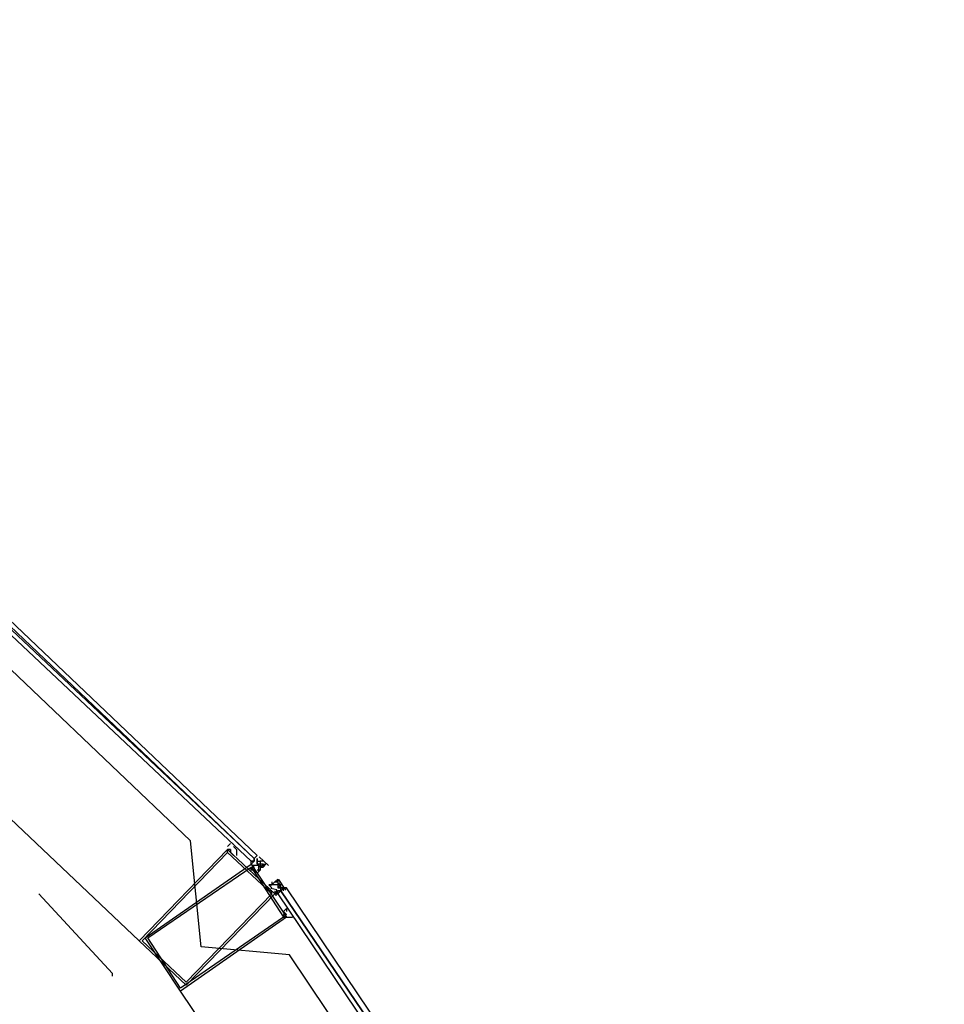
# Model space of a CAD drawing. Header units: feet. Extents: x -79 to 198, y -22 to 181.
# Tile 82 of 203: x 118.94 to 123.12, y 55.7 to 60.16. Entities that reach past the tile are written whole.
import ezdxf

# ---------------------------------------------------------------- set-up
doc = ezdxf.new("R2010")
doc.units = ezdxf.units.FT
doc.layers.add('A-AREA-COMUN', color=252, linetype='CONTINUOUS')
doc.layers.add('A-LINEA', color=7, linetype='CONTINUOUS')

msp = doc.modelspace()

# ---------------------------------------------------------------- linework, layer by layer
at = {"layer": 'A-AREA-COMUN'}
msp.add_lwpolyline([(123.12, 50.24), (122.112, 52.8533), (121.792, 52.96), (121.792, 53.4933), (120.16, 55.9289), (119.76, 55.9644), (119.712, 56.4444), (117.568, 58.4889), (116.96, 58.4889), (116.928, 59.1644), (114.608, 59.6089), (114.4, 59.8044), (114.528, 61.12), (116.08, 67.5733), (116.08, 68.16), (116.24, 68.2844), (117.792, 74.8089), (117.792, 75.4489), (118, 75.4844), (119.808, 83.8044)], dxfattribs=at)
at = {"layer": 'A-LINEA'}
for p, q in [((117.16, 58.1911), (119.48, 55.9911)), ((119.9067, 56.4311), (119.9067, 56.4311)), ((119.8933, 56.4044), (119.8933, 56.4044)), ((119.9867, 56.3511), (119.9867, 56.3511)), ((119.9867, 56.3511), (119.9867, 56.3511)), ((119.9867, 56.3511), (119.9867, 56.3511)), ((119.9867, 56.3511), (119.9867, 56.3511)), ((119.9867, 56.3511), (119.9867, 56.3511)), ((119.9867, 56.3511), (120, 56.3511)), ((119.9867, 56.3511), (119.9867, 56.3511)), ((119.9867, 56.3511), (120, 56.3511)), ((120, 56.3511), (119.9867, 56.3511)), ((119.9867, 56.3378), (119.9867, 56.3378)), ((119.9867, 56.3378), (119.9867, 56.3378)), ((120, 56.3644), (120, 56.3511)), ((120, 56.3644), (120, 56.3644)), ((120, 56.3644), (120, 56.3644)), ((120, 56.3644), (120, 56.3644)), ((120, 56.3644), (120, 56.3644)), ((120, 56.3644), (120, 56.3644)), ((120, 56.3644), (120, 56.3644)), ((120, 56.3644), (120, 56.3644)), ((120, 56.3644), (120, 56.3644)), ((120, 56.3644), (120, 56.3644)), ((120, 56.3644), (120, 56.3644)), ((120, 56.3511), (120, 56.3644)), ((120, 56.3644), (120, 56.3511)), ((120, 56.3644), (120, 56.3644)), ((120, 56.3644), (120, 56.3511)), ((120, 56.3511), (120, 56.3511)), ((120, 56.3511), (120, 56.3511)), ((120, 56.3511), (120, 56.3511)), ((120, 56.3511), (120, 56.3511)), ((120, 56.3511), (120, 56.3511)), ((120, 56.3511), (120, 56.3511)), ((120, 56.3511), (120, 56.3511)), ((120, 56.3511), (120, 56.3511)), ((120, 56.3511), (120, 56.3511)), ((120, 56.3511), (120, 56.3511)), ((120, 56.3511), (120, 56.3511)), ((120, 56.3511), (120, 56.3511)), ((120, 56.3511), (120, 56.3511)), ((120, 56.3511), (120, 56.3511)), ((120, 56.3511), (120, 56.3511)), ((120, 56.3511), (120, 56.3511)), ((120, 56.3511), (120, 56.3511)), ((120, 56.3511), (120, 56.3511)), ((120, 56.3511), (120, 56.3511)), ((120, 56.3511), (120, 56.3511)), ((120, 56.3511), (120, 56.3511)), ((120, 56.3511), (120, 56.3511)), ((120.0133, 56.3778), (120.0133, 56.3778)), ((120.0133, 56.3778), (120.0133, 56.3778)), ((120.0133, 56.3778), (120.0133, 56.3778)), ((120.0133, 56.3511), (120.0133, 56.3644)), ((120.0133, 56.3644), (120.0133, 56.3644)), ((120.0133, 56.3644), (120.0133, 56.3511)), ((120.0133, 56.3644), (120.0133, 56.3644)), ((120.0133, 56.3644), (120.0133, 56.3644)), ((120.0133, 56.3644), (120.0133, 56.3644)), ((120.0133, 56.3644), (120.0133, 56.3644)), ((120.0133, 56.3644), (120.0133, 56.3644)), ((120.0133, 56.3644), (120.0133, 56.3644)), ((120.0133, 56.3644), (120.0133, 56.3644)), ((120.0133, 56.3644), (120.0133, 56.3644)), ((120.0133, 56.3644), (120.0133, 56.3644)), ((120.0133, 56.3644), (120.0133, 56.3644)), ((120.0133, 56.3644), (120.0133, 56.3644)), ((120.0133, 56.3644), (120.0133, 56.3644)), ((120.0133, 56.3644), (120.0133, 56.3644)), ((120.0133, 56.3644), (120.0133, 56.3644)), ((120.0133, 56.3644), (120.0133, 56.3644)), ((120.0133, 56.3644), (120.0133, 56.3644)), ((120.0133, 56.3644), (120.0133, 56.3644)), ((120.0133, 56.3644), (120.0133, 56.3644)), ((120.0133, 56.3644), (120.0133, 56.3644)), ((120.0133, 56.3644), (120.0133, 56.3511)), ((120.0133, 56.3644), (120.0133, 56.3644)), ((120.0133, 56.3644), (120.0133, 56.3644)), ((120.0133, 56.3644), (120.0133, 56.3644)), ((120.0133, 56.3644), (120.0133, 56.3644)), ((120.0133, 56.3644), (120.0133, 56.3644)), ((120.0133, 56.3644), (120.0133, 56.3644)), ((120.0133, 56.3644), (120.0133, 56.3644)), ((120.0133, 56.3644), (120.0133, 56.3644)), ((120.0133, 56.3511), (120.0133, 56.3511)), ((120.0133, 56.3511), (120.0133, 56.3511)), ((120.0133, 56.3511), (120.0133, 56.3511)), ((120.0133, 56.3511), (120.0133, 56.3511)), ((120.0133, 56.3511), (120.0133, 56.3511)), ((120.0133, 56.3511), (120.0133, 56.3511)), ((120.0133, 56.3511), (120.0133, 56.3511)), ((120.0133, 56.3511), (120.0133, 56.3511)), ((120.0133, 56.3511), (120.0133, 56.3511)), ((120.0133, 56.3511), (120.0133, 56.3511)), ((120.0133, 56.3511), (120.0133, 56.3511)), ((120.0133, 56.3511), (120.0133, 56.3511)), ((120.0133, 56.3511), (120.0133, 56.3511)), ((120.0133, 56.3511), (120.0133, 56.3511)), ((120.0133, 56.3511), (120.0133, 56.3511)), ((120.0133, 56.3511), (120.0133, 56.3511)), ((120.0133, 56.3511), (120.0133, 56.3511)), ((120.0133, 56.3511), (120.0133, 56.3511)), ((120.0133, 56.3511), (120.0133, 56.3511)), ((120.0133, 56.3511), (120.0133, 56.3511)), ((120.0133, 56.3511), (120.0133, 56.3511)), ((120.0133, 56.3511), (120.0133, 56.3511)), ((120.0133, 56.3511), (120.0133, 56.3511)), ((120.0133, 56.3511), (120.0133, 56.3511)), ((120.0133, 56.3511), (120.0133, 56.3511)), ((120.0133, 56.3511), (120.0133, 56.3511)), ((120.0133, 56.3511), (120.0133, 56.3511)), ((120.0133, 56.3511), (120.0133, 56.3511)), ((120.0133, 56.3511), (120.0133, 56.3511)), ((120.0133, 56.3511), (120.0133, 56.3378)), ((120.0133, 56.3378), (120.0133, 56.3511)), ((120.0133, 56.3378), (120.0133, 56.3511)), ((120.0133, 56.3378), (120.0133, 56.3378)), ((120.0133, 56.3378), (120.0133, 56.3378)), ((120.0133, 56.3378), (120.0133, 56.3378)), ((120.0133, 56.3378), (120.0133, 56.3378)), ((120.0267, 56.3378), (120.0133, 56.3378)), ((120.0267, 56.3378), (120.0133, 56.3378)), ((120.0133, 56.3378), (120.0133, 56.3378)), ((120.0133, 56.3378), (120.0133, 56.3378)), ((120.0227, 56.3718), (120.0648, 56.3319)), ((120.0267, 56.3644), (120.0267, 56.3644)), ((120.0267, 56.3644), (120.0267, 56.3644)), ((120.0267, 56.3644), (120.0267, 56.3644)), ((120.0267, 56.3644), (120.0267, 56.3644)), ((120.0267, 56.3644), (120.0267, 56.3644)), ((120.0267, 56.3644), (120.0267, 56.3644)), ((120.0267, 56.3511), (120.0267, 56.3511)), ((120.0267, 56.3511), (120.0267, 56.3511)), ((120.0267, 56.3511), (120.0267, 56.3511)), ((120.0267, 56.3511), (120.0267, 56.3511)), ((120.0267, 56.3511), (120.0267, 56.3511)), ((120.0267, 56.3511), (120.0267, 56.3511)), ((120.0267, 56.3511), (120.0267, 56.3511)), ((120.0267, 56.3511), (120.0267, 56.3511)), ((120.0267, 56.3511), (120.0267, 56.3511)), ((120.0267, 56.3511), (120.0267, 56.3511)), ((120.0267, 56.3511), (120.0267, 56.3511)), ((120.0267, 56.3511), (120.0267, 56.3511)), ((120.0267, 56.3511), (120.0267, 56.3511)), ((120.0267, 56.3511), (120.0267, 56.3378)), ((120.0267, 56.3511), (120.0267, 56.3511)), ((120.0267, 56.3511), (120.0267, 56.3511)), ((120.0267, 56.3511), (120.0267, 56.3511)), ((120.0267, 56.3511), (120.0267, 56.3511)), ((120.0267, 56.3511), (120.0267, 56.3511)), ((120.0267, 56.3511), (120.0267, 56.3378)), ((120.0267, 56.3511), (120.0267, 56.3378)), ((120.0267, 56.3511), (120.0267, 56.3511)), ((120.0267, 56.3511), (120.0267, 56.3511)), ((120.0267, 56.3511), (120.0267, 56.3511)), ((120.04, 56.3511), (120.0267, 56.3511)), ((120.0267, 56.3511), (120.0267, 56.3511)), ((120.0267, 56.3511), (120.0267, 56.3511)), ((120.0267, 56.3511), (120.0267, 56.3511)), ((120.0267, 56.3511), (120.0267, 56.3511)), ((120.0267, 56.3511), (120.0267, 56.3511)), ((120.0267, 56.3511), (120.0267, 56.3511)), ((120.0267, 56.3511), (120.0267, 56.3511)), ((120.0267, 56.3511), (120.0267, 56.3511)), ((120.0267, 56.3244), (120.04, 56.3378)), ((120.0267, 56.3378), (120.0267, 56.3378)), ((120.0267, 56.3378), (120.0267, 56.3378)), ((120.0267, 56.3378), (120.0267, 56.3378)), ((120.0267, 56.3378), (120.0267, 56.3378)), ((120.0267, 56.3378), (120.0267, 56.3378)), ((120.0267, 56.3378), (120.0267, 56.3378)), ((120.0267, 56.3378), (120.0267, 56.3378)), ((120.0267, 56.3378), (120.0267, 56.3378)), ((120.0267, 56.3378), (120.0267, 56.3378)), ((120.0267, 56.3378), (120.0267, 56.3378)), ((120.0267, 56.3378), (120.0267, 56.3378)), ((120.0267, 56.3378), (120.0267, 56.3378)), ((120.0267, 56.3378), (120.0267, 56.3378)), ((120.0267, 56.3244), (120.0267, 56.3378)), ((120.0267, 56.3378), (120.0267, 56.3378)), ((120.0267, 56.3378), (120.0267, 56.3378)), ((120.0267, 56.3378), (120.0267, 56.3378)), ((120.0267, 56.3378), (120.0267, 56.3378)), ((120.0267, 56.3378), (120.0267, 56.3378)), ((120.0267, 56.3378), (120.0267, 56.3378)), ((120.0267, 56.3378), (120.0267, 56.3378)), ((120.04, 56.3378), (120.0267, 56.3378)), ((120.0267, 56.3378), (120.0267, 56.3378)), ((120.0267, 56.3378), (120.0267, 56.3378)), ((120.0267, 56.3244), (120.0267, 56.3378)), ((120.04, 56.3511), (120.04, 56.3511)), ((120.04, 56.3511), (120.04, 56.3511)), ((120.04, 56.3511), (120.04, 56.3511)), ((120.04, 56.3511), (120.04, 56.3511)), ((120.04, 56.3511), (120.04, 56.3511)), ((120.04, 56.3511), (120.04, 56.3511)), ((120.04, 56.3378), (120.04, 56.3244)), ((120.04, 56.3378), (120.04, 56.3378)), ((120.04, 56.3378), (120.04, 56.3378)), ((120.04, 56.3378), (120.0533, 56.3378)), ((120.04, 56.3378), (120.04, 56.3378)), ((120.04, 56.3378), (120.0533, 56.3378)), ((120.04, 56.3378), (120.04, 56.3378)), ((120.04, 56.3378), (120.04, 56.3378)), ((120.04, 56.3378), (120.04, 56.3378)), ((120.04, 56.3378), (120.04, 56.3378)), ((120.04, 56.3378), (120.04, 56.3378)), ((120.04, 56.3378), (120.04, 56.3378)), ((120.04, 56.3378), (120.04, 56.3378)), ((120.04, 56.3378), (120.04, 56.3378)), ((120.04, 56.3378), (120.0533, 56.3378)), ((120.04, 56.3378), (120.04, 56.3378)), ((120.04, 56.3378), (120.04, 56.3378)), ((120.04, 56.3378), (120.0533, 56.3378)), ((120.04, 56.3378), (120.04, 56.3378)), ((120.04, 56.3378), (120.04, 56.3378)), ((120.04, 56.3378), (120.04, 56.3378)), ((120.04, 56.3378), (120.0533, 56.3378)), ((120.04, 56.3378), (120.04, 56.3378)), ((120.04, 56.3378), (120.04, 56.3378)), ((120.04, 56.3378), (120.04, 56.3378)), ((120.04, 56.3378), (120.04, 56.3378)), ((120.04, 56.3378), (120.04, 56.3378)), ((120.04, 56.3378), (120.04, 56.3378)), ((120.04, 56.3378), (120.04, 56.3378)), ((120.04, 56.3378), (120.04, 56.3378)), ((120.04, 56.3378), (120.04, 56.3378)), ((120.04, 56.3378), (120.04, 56.3378)), ((120.04, 56.3378), (120.04, 56.3378)), ((120.04, 56.3244), (120.04, 56.3378)), ((120.04, 56.3378), (120.04, 56.3378)), ((120.04, 56.3244), (120.04, 56.3378)), ((120.0533, 56.3378), (120.0533, 56.3378)), ((120.0533, 56.3378), (120.0533, 56.3378)), ((120.0533, 56.3378), (120.0533, 56.3378)), ((120.0533, 56.3378), (120.0533, 56.3378)), ((120.0533, 56.3378), (120.0533, 56.3378)), ((120.0533, 56.3378), (120.0533, 56.3378)), ((120.0533, 56.3378), (120.0533, 56.3378)), ((119.9867, 56.3244), (120, 56.3244)), ((119.9867, 56.3111), (119.9867, 56.3111)), ((120.0133, 56.3244), (120.0133, 56.3244)), ((120.0267, 56.3244), (120.0267, 56.3244)), ((120.0267, 56.3244), (120.0267, 56.3244)), ((120.0267, 56.3244), (120.0267, 56.3244)), ((120.0267, 56.3244), (120.0267, 56.3244)), ((120.0267, 56.3244), (120.0267, 56.3244)), ((120.0267, 56.3244), (120.0267, 56.3244)), ((120.0267, 56.3244), (120.0267, 56.3244)), ((120.0267, 56.3244), (120.0267, 56.3244)), ((120.0267, 56.3244), (120.0267, 56.3244)), ((120.0267, 56.3244), (120.0267, 56.3244)), ((120.0267, 56.3244), (120.0267, 56.3244)), ((120.0267, 56.3244), (120.0267, 56.3244)), ((120.0267, 56.3244), (120.0267, 56.3244)), ((120.0267, 56.3244), (120.0267, 56.3244)), ((120.0267, 56.3244), (120.0267, 56.3244)), ((120.0267, 56.3244), (120.0267, 56.3244)), ((120.0267, 56.3244), (120.0267, 56.3244)), ((120.0267, 56.3244), (120.0267, 56.3111)), ((120.0267, 56.3244), (120.0267, 56.3244)), ((120.0267, 56.3244), (120.0267, 56.3244)), ((120.0267, 56.3244), (120.0267, 56.3244)), ((120.0267, 56.3244), (120.0267, 56.3244)), ((120.0267, 56.3244), (120.0267, 56.3244)), ((120.0267, 56.3111), (120.0267, 56.3111)), ((120.0267, 56.3111), (120.0267, 56.3111)), ((120.0267, 56.3111), (120.0267, 56.3111)), ((120.0267, 56.3111), (120.0267, 56.3111)), ((120.0267, 56.3111), (120.0267, 56.3111)), ((120.0267, 56.3111), (120.0267, 56.3111)), ((120.0267, 56.3111), (120.0267, 56.3111)), ((120.0267, 56.3111), (120.0267, 56.3111)), ((120.0267, 56.3111), (120.0267, 56.3111)), ((120.04, 56.3244), (120.04, 56.3244)), ((120.04, 56.3244), (120.04, 56.3244)), ((120.04, 56.3244), (120.04, 56.3244)), ((120.04, 56.3244), (120.04, 56.3244)), ((120.04, 56.3244), (120.04, 56.3244)), ((120.04, 56.3244), (120.04, 56.3244)), ((120.04, 56.3244), (120.04, 56.3244)), ((120.04, 56.3244), (120.04, 56.3244)), ((120.04, 56.3244), (120.04, 56.3244)), ((120.04, 56.3244), (120.04, 56.3244)), ((120.04, 56.3244), (120.04, 56.3244)), ((120.04, 56.3244), (120.04, 56.3244)), ((120.04, 56.3244), (120.04, 56.3244)), ((120.04, 56.3244), (120.04, 56.3244)), ((120.08, 56.2578), (120.08, 56.2578)), ((120.08, 56.2578), (120.08, 56.2444)), ((120.0933, 56.2578), (120.0933, 56.2578)), ((120.0933, 56.2578), (120.0933, 56.2578)), ((120.0933, 56.2578), (120.0933, 56.2578)), ((120.0933, 56.2578), (120.0933, 56.2578)), ((120.0933, 56.2578), (120.0933, 56.2578)), ((120.0933, 56.2578), (120.0933, 56.2578)), ((120.0933, 56.2578), (120.0933, 56.2578)), ((120.0933, 56.2578), (120.0933, 56.2578)), ((120.0933, 56.2578), (120.0933, 56.2578)), ((120.0933, 56.2578), (120.0933, 56.2578)), ((120.0933, 56.2578), (120.0933, 56.2578)), ((120.0933, 56.2578), (120.0933, 56.2578)), ((120.0933, 56.2578), (120.0933, 56.2578)), ((120.0933, 56.2578), (120.0933, 56.2578)), ((120.0933, 56.2578), (120.0933, 56.2578)), ((120.0933, 56.2578), (120.0933, 56.2578)), ((120.0933, 56.2578), (120.0933, 56.2578)), ((120.0933, 56.2578), (120.0933, 56.2578)), ((120.0933, 56.2578), (120.0933, 56.2578)), ((120.1067, 56.2578), (120.0933, 56.2578)), ((120.0933, 56.2578), (120.1067, 56.2578)), ((120.0933, 56.2578), (120.0933, 56.2578)), ((120.0933, 56.2578), (120.0933, 56.2578)), ((120.0933, 56.2578), (120.1067, 56.2578)), ((120.0933, 56.2578), (120.0933, 56.2578)), ((120.1067, 56.2711), (120.1067, 56.2711)), ((120.1067, 56.2711), (120.1067, 56.2711)), ((120.1067, 56.2711), (120.1067, 56.2711)), ((120.1067, 56.2711), (120.1067, 56.2711)), ((120.1067, 56.2711), (120.1067, 56.2711)), ((120.1067, 56.2578), (120.1067, 56.2711)), ((120.1067, 56.2578), (120.1067, 56.2711)), ((120.1067, 56.2711), (120.1067, 56.2711)), ((120.1067, 56.2578), (120.1067, 56.2711)), ((120.1067, 56.2578), (120.1067, 56.2711)), ((120.1067, 56.2711), (120.1067, 56.2711)), ((120.1067, 56.2711), (120.1067, 56.2711)), ((120.1067, 56.2711), (120.1067, 56.2711)), ((120.1067, 56.2711), (120.1067, 56.2711)), ((120.1067, 56.2711), (120.1067, 56.2578)), ((120.1067, 56.2711), (120.1067, 56.2578)), ((120.1067, 56.2711), (120.1067, 56.2711)), ((120.1067, 56.2578), (120.1067, 56.2578)), ((120.1067, 56.2578), (120.1067, 56.2578)), ((120.1067, 56.2578), (120.1067, 56.2578)), ((120.1067, 56.2578), (120.1067, 56.2578)), ((120.1067, 56.2578), (120.1067, 56.2578)), ((120.1067, 56.2578), (120.1067, 56.2578)), ((120.1067, 56.2578), (120.1067, 56.2578)), ((120.1067, 56.2578), (120.1067, 56.2578)), ((120.1067, 56.2578), (120.1067, 56.2578)), ((120.1067, 56.2578), (120.1067, 56.2578)), ((120.1067, 56.2578), (120.1067, 56.2578)), ((120.1067, 56.2578), (120.1067, 56.2578)), ((120.1067, 56.2578), (120.1067, 56.2578)), ((120.1067, 56.2578), (120.1067, 56.2578)), ((120.1067, 56.2578), (120.1067, 56.2578)), ((120.1067, 56.2578), (120.1067, 56.2578)), ((120.1067, 56.2578), (120.1067, 56.2578)), ((120.1067, 56.2578), (120.1067, 56.2578)), ((120.1067, 56.2578), (120.1067, 56.2578)), ((120.1067, 56.2578), (120.1067, 56.2578)), ((120.12, 56.2578), (120.1067, 56.2444)), ((120.1067, 56.2578), (120.1067, 56.2578)), ((120.1067, 56.2578), (120.1067, 56.2578)), ((120.1067, 56.2578), (120.1067, 56.2578)), ((120.1067, 56.2578), (120.1067, 56.2578)), ((120.1067, 56.2578), (120.1067, 56.2578)), ((120.1067, 56.2578), (120.1067, 56.2578)), ((120.1094, 56.2694), (120.1419, 56.2214)), ((120.12, 56.2578), (120.12, 56.2578)), ((120.12, 56.2578), (120.12, 56.2578)), ((120.12, 56.2578), (120.12, 56.2578)), ((120.12, 56.2578), (120.12, 56.2578)), ((120.12, 56.2578), (120.12, 56.2578)), ((120.12, 56.2578), (120.12, 56.2578)), ((120.0667, 56.2444), (120.08, 56.2444)), ((120.0933, 56.2444), (120.08, 56.2444)), ((120.08, 56.2444), (120.08, 56.2444)), ((120.08, 56.2444), (120.08, 56.2444)), ((120.08, 56.2444), (120.08, 56.2444)), ((120.08, 56.2444), (120.08, 56.2444)), ((120.08, 56.2444), (120.08, 56.2444)), ((120.08, 56.2444), (120.08, 56.2444)), ((120.08, 56.2444), (120.08, 56.2444)), ((120.0933, 56.2444), (120.0933, 56.2444)), ((120.0933, 56.2444), (120.0933, 56.2444)), ((120.0933, 56.2444), (120.0933, 56.2444)), ((120.0933, 56.2444), (120.0933, 56.2444)), ((120.0933, 56.2444), (120.0933, 56.2444)), ((120.0933, 56.2444), (120.0933, 56.2444)), ((120.0933, 56.2444), (120.0933, 56.2444)), ((120.0933, 56.2444), (120.0933, 56.2444)), ((120.0933, 56.2444), (120.0933, 56.2444)), ((120.0933, 56.2444), (120.0933, 56.2444)), ((120.0933, 56.2444), (120.0933, 56.2444)), ((120.0933, 56.2444), (120.0933, 56.2444)), ((120.0933, 56.2444), (120.0933, 56.2444)), ((120.0933, 56.2444), (120.0933, 56.2444)), ((120.0933, 56.2444), (120.0933, 56.2444)), ((120.1067, 56.2444), (120.0933, 56.2444)), ((120.0933, 56.2444), (120.0933, 56.2444)), ((120.0933, 56.2444), (120.0933, 56.2444)), ((120.0933, 56.2444), (120.0933, 56.2444)), ((120.0933, 56.2444), (120.0933, 56.2444)), ((120.0933, 56.2444), (120.0933, 56.2444)), ((120.0933, 56.2444), (120.0933, 56.2444)), ((120.0933, 56.2444), (120.0933, 56.2444)), ((120.0933, 56.2444), (120.0933, 56.2444)), ((120.0933, 56.2444), (120.0933, 56.2444)), ((120.0933, 56.2044), (120.0933, 56.2044)), ((120.1067, 56.2444), (120.12, 56.2444)), ((120.1067, 56.2444), (120.1067, 56.2444)), ((120.1067, 56.2444), (120.1067, 56.2444)), ((120.1067, 56.2444), (120.1067, 56.2444)), ((120.1067, 56.2444), (120.1067, 56.2444)), ((120.1067, 56.2444), (120.1067, 56.2444)), ((120.1067, 56.2444), (120.1067, 56.2444)), ((120.1067, 56.2444), (120.1067, 56.2444)), ((120.1067, 56.2444), (120.1067, 56.2444)), ((120.1067, 56.2444), (120.1067, 56.2444)), ((120.1067, 56.2444), (120.1067, 56.2444)), ((120.1067, 56.2444), (120.1067, 56.2444)), ((120.1067, 56.2444), (120.1067, 56.2444)), ((120.1067, 56.2444), (120.1067, 56.2444)), ((120.1067, 56.2444), (120.1067, 56.2444)), ((120.1067, 56.2444), (120.1067, 56.2444)), ((120.1067, 56.2444), (120.1067, 56.2444)), ((120.1067, 56.2444), (120.1067, 56.2444)), ((120.1067, 56.2444), (120.1067, 56.2444)), ((120.1067, 56.2444), (120.1067, 56.2444)), ((120.1067, 56.2444), (120.1067, 56.2444)), ((120.12, 56.2444), (120.1067, 56.2444)), ((120.12, 56.2444), (120.1067, 56.2311)), ((120.1067, 56.2444), (120.1067, 56.2444)), ((120.1067, 56.2444), (120.1067, 56.2311)), ((120.1067, 56.2444), (120.1067, 56.2444)), ((120.1067, 56.2444), (120.12, 56.2444)), ((120.1067, 56.2444), (120.1067, 56.2444)), ((120.1067, 56.2444), (120.12, 56.2444)), ((120.1067, 56.2444), (120.1067, 56.2444)), ((120.1067, 56.2311), (120.1067, 56.2311)), ((120.1067, 56.2311), (120.1067, 56.2311)), ((120.1067, 56.2311), (120.1067, 56.2311)), ((120.1067, 56.2311), (120.1067, 56.2311)), ((120.1067, 56.2311), (120.1067, 56.2311)), ((120.12, 56.2311), (120.1067, 56.2311)), ((120.12, 56.2311), (120.1067, 56.2311)), ((120.1067, 56.2311), (120.1067, 56.2311)), ((120.1067, 56.2311), (120.1067, 56.2311)), ((120.12, 56.2311), (120.1067, 56.2311)), ((120.1067, 56.2311), (120.1067, 56.2311)), ((120.1067, 56.2311), (120.1067, 56.2311)), ((120.1067, 56.2311), (120.1067, 56.2311)), ((120.1067, 56.2311), (120.1067, 56.2311)), ((120.1067, 56.2311), (120.1067, 56.2311)), ((120.1067, 56.2311), (120.1067, 56.2311)), ((120.1067, 56.2311), (120.1067, 56.2311)), ((120.1067, 56.2311), (120.1067, 56.2311)), ((120.1067, 56.2311), (120.1067, 56.2311)), ((120.1067, 56.2178), (120.1067, 56.2178)), ((120.1067, 56.2178), (120.12, 56.2178)), ((120.1067, 56.2178), (120.1067, 56.2178)), ((120.1067, 56.2178), (120.1067, 56.2178)), ((120.1067, 56.2178), (120.1067, 56.2178)), ((120.1067, 56.2178), (120.1067, 56.2178)), ((120.1067, 56.2178), (120.1067, 56.2178)), ((120.1067, 56.2178), (120.1067, 56.2178)), ((120.1067, 56.2178), (120.1067, 56.2178)), ((120.1067, 56.2178), (120.1067, 56.2178)), ((120.1067, 56.2044), (120.1067, 56.2178)), ((120.1067, 56.2178), (120.1067, 56.2178)), ((120.1067, 56.2044), (120.1067, 56.2178)), ((120.1067, 56.2178), (120.1067, 56.2178)), ((120.1067, 56.2178), (120.1067, 56.2178)), ((120.1067, 56.2178), (120.1067, 56.2178)), ((120.1067, 56.2178), (120.1067, 56.2178)), ((120.12, 56.2178), (120.1067, 56.2178)), ((120.1067, 56.2178), (120.1067, 56.2178)), ((120.1067, 56.2044), (120.1067, 56.2044)), ((120.1067, 56.2044), (120.1067, 56.2044)), ((120.1067, 56.2044), (120.1067, 56.2044)), ((120.1067, 56.2044), (120.1067, 56.2044)), ((120.1067, 56.2044), (120.1067, 56.2044)), ((120.1067, 56.2044), (120.1067, 56.2044)), ((120.12, 56.2444), (120.12, 56.2444)), ((120.12, 56.2311), (120.12, 56.2444)), ((120.12, 56.2444), (120.12, 56.2444)), ((120.12, 56.2444), (120.12, 56.2444)), ((120.12, 56.2444), (120.12, 56.2444)), ((120.12, 56.2444), (120.12, 56.2444)), ((120.12, 56.2444), (120.12, 56.2444)), ((120.12, 56.2444), (120.12, 56.2444)), ((120.12, 56.2444), (120.12, 56.2444)), ((120.12, 56.2444), (120.12, 56.2444)), ((120.12, 56.2444), (120.12, 56.2444)), ((120.12, 56.2444), (120.12, 56.2444)), ((120.12, 56.2444), (120.12, 56.2444)), ((120.12, 56.2444), (120.12, 56.2444)), ((120.12, 56.2444), (120.12, 56.2444)), ((120.12, 56.2444), (120.12, 56.2444)), ((120.12, 56.2444), (120.12, 56.2444)), ((120.12, 56.2444), (120.12, 56.2444)), ((120.12, 56.2444), (120.12, 56.2444)), ((120.12, 56.2444), (120.12, 56.2444)), ((120.12, 56.2444), (120.12, 56.2444)), ((120.12, 56.2444), (120.12, 56.2444)), ((120.12, 56.2444), (120.12, 56.2444)), ((120.12, 56.2311), (120.12, 56.2311)), ((120.12, 56.2311), (120.1333, 56.2311)), ((120.12, 56.2311), (120.12, 56.2311)), ((120.12, 56.2311), (120.12, 56.2311)), ((120.12, 56.2311), (120.12, 56.2311)), ((120.12, 56.2311), (120.12, 56.2311)), ((120.12, 56.2311), (120.12, 56.2311)), ((120.12, 56.2311), (120.12, 56.2311)), ((120.12, 56.2311), (120.12, 56.2311)), ((120.12, 56.2311), (120.12, 56.2311)), ((120.12, 56.2311), (120.12, 56.2311)), ((120.12, 56.2311), (120.12, 56.2311)), ((120.12, 56.2311), (120.12, 56.2311)), ((120.12, 56.2311), (120.12, 56.2311)), ((120.12, 56.2311), (120.12, 56.2311)), ((120.12, 56.2311), (120.12, 56.2311)), ((120.12, 56.2311), (120.12, 56.2311)), ((120.12, 56.2178), (120.12, 56.2311)), ((120.12, 56.2311), (120.12, 56.2311)), ((120.12, 56.2311), (120.12, 56.2311)), ((120.12, 56.2311), (120.12, 56.2311)), ((120.12, 56.2311), (120.12, 56.2311)), ((120.12, 56.2311), (120.1333, 56.2311)), ((120.12, 56.2311), (120.12, 56.2311)), ((120.12, 56.2311), (120.12, 56.2311)), ((120.12, 56.2311), (120.1333, 56.2311)), ((120.12, 56.2311), (120.12, 56.2311)), ((120.12, 56.2311), (120.12, 56.2311)), ((120.12, 56.2178), (120.12, 56.2178)), ((120.12, 56.2178), (120.12, 56.2178)), ((120.12, 56.2178), (120.12, 56.2178)), ((120.12, 56.2178), (120.12, 56.2178)), ((120.12, 56.2178), (120.12, 56.2178)), ((120.12, 56.2178), (120.12, 56.2178)), ((120.12, 56.2178), (120.12, 56.2178)), ((120.12, 56.2178), (120.12, 56.2178)), ((120.12, 56.2178), (120.12, 56.2178)), ((120.12, 56.2178), (120.12, 56.2178)), ((120.12, 56.2178), (120.12, 56.2178)), ((120.12, 56.2178), (120.12, 56.2178)), ((120.12, 56.2178), (120.12, 56.2178)), ((120.12, 56.2178), (120.12, 56.2178)), ((120.12, 56.2178), (120.12, 56.2178)), ((120.12, 56.2178), (120.12, 56.2178)), ((120.12, 56.2178), (120.12, 56.2178)), ((120.12, 56.2178), (120.12, 56.2178)), ((120.12, 56.2178), (120.12, 56.2178)), ((120.12, 56.2178), (120.12, 56.2178)), ((120.12, 56.2178), (120.12, 56.2178)), ((120.12, 56.2178), (120.12, 56.2178)), ((120.12, 56.2178), (120.12, 56.2178)), ((120.12, 56.2178), (120.12, 56.2178)), ((120.1333, 56.2311), (120.1333, 56.2311)), ((120.1333, 56.2311), (120.1333, 56.2311)), ((120.1333, 56.2311), (120.1333, 56.2311)), ((120.1333, 56.2311), (120.1333, 56.2311)), ((120.1333, 56.2311), (120.1333, 56.2311)), ((120.1333, 56.2311), (120.1333, 56.2311)), ((120.1333, 56.2311), (120.1333, 56.2311)), ((120.1333, 56.2311), (120.1333, 56.2311)), ((120.1333, 56.2311), (120.1333, 56.2311)), ((120.1333, 56.2311), (120.1333, 56.2311)), ((120.1333, 56.2311), (120.1333, 56.2311)), ((120.1333, 56.2311), (120.1333, 56.2311)), ((120.1333, 56.2178), (120.1333, 56.2311)), ((120.1333, 56.2311), (120.1333, 56.2311)), ((120.1333, 56.2311), (120.1333, 56.2311)), ((120.1333, 56.2178), (120.1333, 56.2178)), ((120.16, 56.1244), (120.16, 56.1244)), ((120.1333, 56.1111), (120.1333, 56.1111)), ((120.16, 56.1111), (120.16, 56.1111)), ((120.1733, 56.1111), (120.1733, 56.1111)), ((121.4667, 53.1111), (119.6667, 55.7644))]:
    msp.add_line(p, q, dxfattribs=at)
for points in [[(117.52, 58.7511), (120.0133, 56.3778), (120, 56.3644), (117.5067, 58.7378), (117.5067, 58.7511), (117.52, 58.7511)], [(117.4933, 58.7244), (120, 56.3644), (120, 56.3511), (119.9867, 56.3511), (117.48, 58.7111), (117.48, 58.7244), (117.4933, 58.7244)], [(119.88, 56.4178), (119.8933, 56.4311), (119.8933, 56.4311)], [(119.48, 55.9911), (119.6933, 55.7911), (120.0933, 56.2044), (119.88, 56.4044), (119.48, 55.9911)], [(119.4933, 55.9911), (119.6933, 55.8044), (120.08, 56.2044), (119.88, 56.3911), (119.4933, 55.9911)], [(119.88, 56.3911), (119.88, 56.4044), (119.88, 56.4044), (119.8933, 56.4044), (119.8933, 56.4044), (119.8933, 56.4044), (119.88, 56.4044), (119.88, 56.4044)], [(119.8933, 56.4044), (119.8933, 56.3911), (119.8933, 56.3911), (119.8933, 56.3911)], [(119.9067, 56.3778), (119.8933, 56.3911), (119.8933, 56.3911), (119.8933, 56.3911), (119.8933, 56.3911), (119.8933, 56.3911), (119.8933, 56.3911), (119.8933, 56.3911)], [(119.92, 56.4044), (119.9067, 56.4178), (119.9067, 56.4178), (119.9067, 56.4178)], [(119.92, 56.4044), (119.92, 56.4044), (119.92, 56.4044), (119.92, 56.4044), (119.92, 56.3778), (119.92, 56.3778)], [(119.6667, 55.7644), (119.5067, 56.0044), (119.9867, 56.3378), (120.1467, 56.0978), (119.6667, 55.7644)], [(119.9867, 56.3378), (119.9867, 56.3511), (120, 56.3511), (120, 56.3644), (120.0133, 56.3778)], [(119.9867, 56.3511), (120, 56.3511), (120, 56.3644)], [(120.0267, 56.3244), (120.0267, 56.3244), (120.0267, 56.3111), (120.0267, 56.3111), (120.0133, 56.2978), (120.0133, 56.2978), (120, 56.3111), (120, 56.3111), (120, 56.3111), (120, 56.3111), (120, 56.3111), (119.9867, 56.3111), (119.9867, 56.3111), (119.9867, 56.3244), (119.9867, 56.3244), (119.9867, 56.3244), (120, 56.3244), (120, 56.3244), (119.9867, 56.3378), (119.9867, 56.3378), (120, 56.3511), (120, 56.3511)], [(120.0133, 56.3511), (120.0267, 56.3511), (120.0267, 56.3378)], [(120.0133, 56.3378), (120.0133, 56.3378), (120.0133, 56.3378)], [(120.0533, 56.3378), (120.04, 56.3244), (120.0267, 56.3244), (120.0267, 56.3111), (120.0133, 56.3111)], [(120.0267, 56.3378), (120.0267, 56.3244), (120.04, 56.3244)], [(119.6667, 55.7778), (119.52, 56.0044), (119.9867, 56.3244), (120.1333, 56.0978), (119.6667, 55.7778)], [(120.0212, 56.3041), (120.0208, 56.3319), (119.993, 56.3324)], [(120, 56.3111), (120, 56.3244), (120, 56.3244)], [(120.1067, 56.2711), (120.0933, 56.2578), (120.08, 56.2444), (120.0667, 56.2444)], [(120.1067, 56.2578), (120.1067, 56.2578), (120.1067, 56.2444)], [(119.36, 55.8311), (119.36, 55.8444), (119.0267, 56.2044)], [(120.08, 56.2311), (120.0667, 56.2444), (120.0667, 56.2444), (120.08, 56.2444), (120.08, 56.2444), (120.08, 56.2444)], [(120.08, 56.2044), (120.08, 56.2044), (120.08, 56.2178), (120.08, 56.2178), (120.08, 56.2178), (120.08, 56.2178), (120.0667, 56.2178), (120.08, 56.2178), (120.08, 56.2178), (120.08, 56.2178), (120.08, 56.2178)], [(120.0988, 56.1952), (120.1029, 56.2228), (120.0755, 56.2277)], [(120.0933, 56.2044), (120.1067, 56.2044), (120.12, 56.2178), (120.1333, 56.2311), (120.1467, 56.2311)], [(120.0933, 56.2178), (120.0933, 56.2178), (120.0933, 56.2044), (120.0933, 56.2044), (120.1067, 56.2178), (120.1067, 56.2178)], [(120.12, 56.2311), (120.1067, 56.2311), (120.12, 56.2311), (120.1067, 56.2311)], [(120.12, 56.2311), (120.1067, 56.2311), (120.12, 56.2311)], [(120.1067, 56.2311), (120.1067, 56.2311), (120.1067, 56.2311), (120.1067, 56.2311)], [(122.04, 53.3511), (122.0533, 53.3644), (120.12, 56.2178), (120.1067, 56.2044), (122.0267, 53.3511), (122.04, 53.3511)], [(122.0667, 53.3778), (120.1467, 56.2311), (120.1333, 56.2311), (120.12, 56.2178), (122.0533, 53.3644), (122.0667, 53.3644), (122.0667, 53.3778)], [(120.1333, 56.2311), (120.1333, 56.2311), (120.12, 56.2311), (120.12, 56.2311)], [(120.1333, 56.2311), (120.1333, 56.2311), (120.12, 56.2311)], [(120.1467, 56.1111), (120.1333, 56.1244), (120.1333, 56.1244), (120.1467, 56.1378), (120.1467, 56.1378), (120.1467, 56.1244)], [(120.16, 56.1244), (120.16, 56.1244), (120.16, 56.1244)], [(120.1467, 56.1111), (120.1333, 56.1111), (120.1333, 56.1111), (120.1333, 56.1111), (120.1333, 56.0978), (120.1333, 56.0978), (120.1467, 56.0978), (120.1467, 56.0978), (120.1467, 56.0978), (120.1467, 56.0978), (120.1467, 56.0978), (120.1467, 56.0978), (120.1467, 56.0978), (120.1733, 56.0978), (120.1733, 56.0978)], [(120.1467, 56.0978), (120.1333, 56.0978), (120.1333, 56.0978), (120.1467, 56.1111), (120.1467, 56.1111)]]:
    msp.add_lwpolyline(points, dxfattribs=at)
msp.add_lwpolyline([(120.08, 56.2178), (120.08, 56.2178), (120.08, 56.2178), (120.08, 56.2178)], close=True, dxfattribs=at)

doc.saveas('drawing.dxf')
